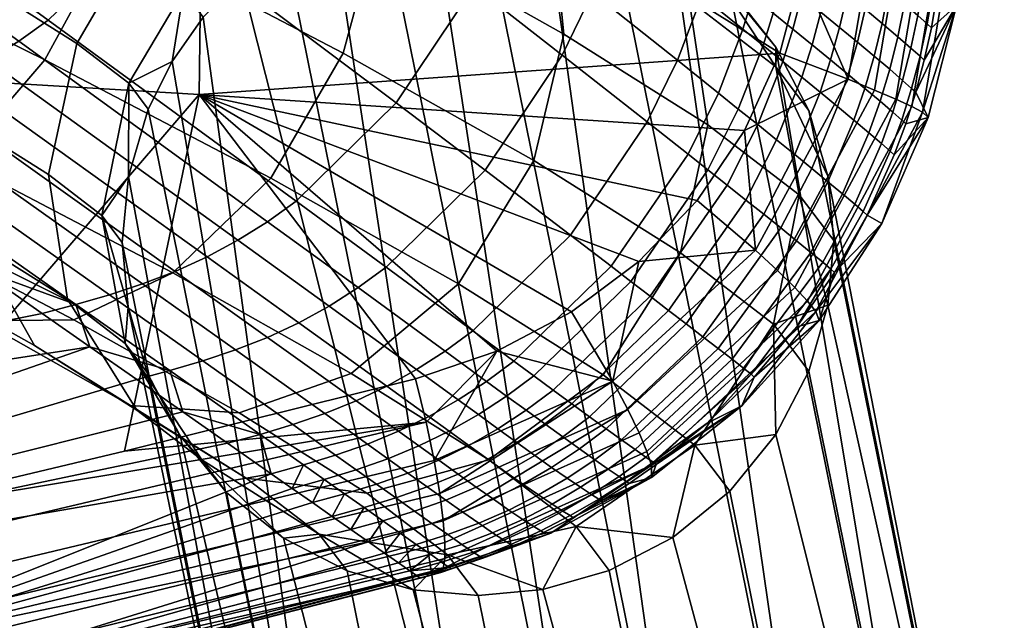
# Model space of a CAD drawing. Header units: millimetres. Extents: x -294 to 294, y -233 to 285.
# Tile 51 of 88: x 205 to 227, y -187 to -174. Entities that reach past the tile are written whole.
import ezdxf

# ---------------------------------------------------------------- set-up
doc = ezdxf.new("R2010")
doc.units = ezdxf.units.MM
doc.header["$MEASUREMENT"] = 0
for name, color, linetype in [('nozky', 250, 'Continuous'), ('podnoz', 251, 'Continuous'), ('sedak', 22, 'Continuous')]:
    doc.layers.add(name, color=color, linetype=linetype)

msp = doc.modelspace()

# ---------------------------------------------------------------- meshes
at = {"layer": 'nozky'}
mesh = msp.add_polyface(dxfattribs=at)
corners = [(246.691, 260.476), (233.309, 260.476), (247.41, 261.888), (247.85, 263.411), (232.59, 261.888), (245.708, 259.217), (234.292, 259.217), (236.892, 257.394), (243.108, 257.394), (241.587, 256.91), (244.5, 258.175), (240, 256.746), (238.413, 256.91), (235.5, 258.175), (232.15, 263.411), (232, 265), (247.85, 262.903, 2), (247.41, 261.888), (247.85, 263.411), (246.691, 259.968, 2), (245.708, 259.217), (246.691, 260.476), (247.41, 261.38, 2), (244.5, 257.667, 2), (243.108, 257.394), (244.5, 258.175), (241.587, 256.402, 2), (240, 256.746), (241.587, 256.91), (243.108, 256.886, 2), (245.708, 258.709, 2), (232.59, 261.38, 2), (232.59, 261.888), (233.309, 260.476), (232.15, 262.903, 2), (232.15, 263.411), (236.892, 256.886, 2), (236.892, 257.394), (238.413, 256.91), (234.292, 258.709, 2), (234.292, 259.217), (235.5, 258.175), (235.5, 257.667, 2), (233.309, 259.968, 2), (238.413, 256.402, 2), (248, 264.492, 2), (240, 256.238, 2), (232, 264.492, 2), (248, 265), (224.936, -216.732, 2), (224.98, -216.952), (223.794, -217.041), (226.511, -216.889, 2), (223.75, -216.821, 2)]
mesh.append_faces([[corners[k] for k in face] for face in [(0, 1, 2, 2), (3, 2, 4, 4), (0, 5, 6, 6), (7, 8, 9, 9), (8, 7, 10, 10), (5, 10, 6, 6), (9, 11, 12, 12), (10, 7, 13, 13), (13, 6, 10, 10), (0, 6, 1, 1), (4, 14, 3, 3), (15, 3, 14, 14), (2, 1, 4, 4), (9, 12, 7, 7), (16, 17, 18, 18), (19, 20, 21, 21), (22, 21, 17, 17), (23, 24, 25, 25), (26, 27, 28, 28), (29, 28, 24, 24), (30, 25, 20, 20), (31, 32, 33, 33), (34, 35, 32, 32), (36, 37, 38, 38), (39, 40, 41, 41), (42, 41, 37, 37), (40, 43, 33, 33), (44, 38, 27, 27), (22, 19, 21, 21), (19, 30, 20, 20), (17, 16, 22, 22), (29, 26, 28, 28), (24, 23, 29, 29), (25, 30, 23, 23), (16, 18, 45, 45), (39, 43, 40, 40), (43, 31, 33, 33), (41, 42, 39, 39), (44, 27, 46, 46), (44, 36, 38, 38), (37, 36, 42, 42), (46, 27, 26, 26), (32, 31, 34, 34), (35, 34, 47, 47), (48, 45, 18, 18), (49, 50, 51, 51), (49, 52, 50, 50), (51, 53, 49, 49)]])
at = {"layer": 'podnoz'}
mesh = msp.add_polyface(dxfattribs=at)
corners = [(209.577, -170.445, 428.539), (210.815, -171.394, 424.555), (209.009, -173.05, 424.498), (207.83, -172.147, 428.292), (211.613, -169.348, 429.081), (212.943, -170.367, 424.802), (213.648, -168.902, 429.81), (215.087, -170.005, 425.179), (216.358, -169.238, 431.047), (217.966, -170.471, 425.87), (218.813, -170.767, 432.519), (220.607, -172.142, 426.743), (220.375, -173.258, 433.891), (222.328, -174.754, 427.606), (209.513, -168.028, 432.951), (207.623, -169.217, 432.141), (211.376, -167.474, 433.996), (213.818, -167.642, 435.727), (215.979, -168.986, 437.74), (217.292, -171.319, 439.573), (217.561, -174.021, 440.844), (220.8, -176.058, 434.873), (208.429, -165.814, 437.506), (206.79, -166.494, 436.195), (210.523, -165.786, 439.651), (212.304, -166.915, 442.118), (213.292, -169.066, 444.337), (213.357, -171.654, 445.849), (212.599, -174.448, 446.627), (216.883, -176.861, 441.525), (207.882, -164.604, 445.591), (206.56, -163.714, 442.765), (208.48, -166.551, 448.117), (208.302, -169.011, 449.821), (207.446, -171.755, 450.674), (205.896, -174.6, 450.503), (210.973, -177.254, 446.516), (209.456, -173.641, 420.572), (208.754, -174.638, 420.666), (211.285, -172.015, 420.434), (210.31, -172.756, 420.494), (212.344, -171.438, 420.394), (214.555, -170.802, 420.374), (213.448, -171.034, 420.375), (215.633, -170.727, 420.389), (218.577, -171.278, 420.515), (217.088, -170.856, 420.436), (221.288, -173.042, 420.77), (220.009, -172.012, 420.628), (222.327, -174.311, 420.932), (207.78, -175.125, 424.641)]
mesh.append_faces([[corners[k] for k in face] for face in [(0, 1, 2, 3), (4, 5, 1, 0), (6, 7, 5, 4), (8, 9, 7, 6), (10, 11, 9, 8), (12, 13, 11, 10), (14, 4, 0, 15), (16, 6, 4, 14), (17, 8, 6, 16), (18, 10, 8, 17), (19, 12, 10, 18), (20, 21, 12, 19), (22, 16, 14, 23), (24, 17, 16, 22), (25, 18, 17, 24), (26, 19, 18, 25), (27, 20, 19, 26), (28, 29, 20, 27), (30, 25, 24, 31), (32, 26, 25, 30), (33, 27, 26, 32), (34, 28, 27, 33), (35, 36, 28, 34), (2, 37, 38, 38), (1, 39, 40, 40), (1, 41, 39, 39), (40, 37, 2, 2), (5, 42, 43, 43), (7, 44, 42, 42), (9, 45, 46, 46), (11, 47, 48, 48), (48, 45, 9, 9), (46, 44, 7, 7), (43, 41, 5, 5), (2, 1, 40, 40), (1, 5, 41, 41), (7, 9, 46, 46), (9, 11, 48, 48), (5, 7, 42, 42), (11, 13, 49, 49), (49, 47, 11, 11), (50, 2, 38, 38)]])
mesh = msp.add_polyface(dxfattribs=at)
corners = [(207.83, -172.147, 428.292), (209.009, -173.05, 424.498), (207.78, -175.125, 424.641), (206.618, -174.235, 428.381), (206.402, -179.975, 429.938), (207.703, -180.971, 425.752), (209.424, -183.583, 426.615), (207.965, -182.465, 431.31), (205.977, -177.174, 428.955), (207.179, -178.095, 425.088), (205.968, -170.976, 431.723), (204.783, -173.081, 431.763), (207.623, -169.217, 432.141), (209.577, -170.445, 428.539), (204.348, -178.684, 433.723), (205.661, -181.017, 435.556), (204.08, -175.982, 432.452), (203.553, -169.616, 434.599), (202.402, -171.74, 434.598), (204.453, -180.463, 441.581), (207.822, -182.361, 437.569), (210.264, -182.529, 439.299), (206.547, -180.435, 443.726), (202.672, -179.334, 439.115), (201.684, -177.183, 436.895), (201.618, -174.595, 435.383), (200.647, -168.097, 436.882), (199.539, -170.243, 436.848), (203.949, -176.859, 449.224), (208.774, -179.38, 445.434), (210.973, -177.254, 446.516), (205.896, -174.6, 450.503), (202.076, -178.098, 447.239), (200.399, -178.344, 444.766), (199.077, -177.455, 441.939), (198.479, -175.508, 439.413), (198.657, -173.048, 437.709), (200.039, -171.715, 453.342), (207.446, -171.755, 450.674), (201.5, -168.826, 453.556), (198.382, -174.116, 451.922), (196.916, -175.556, 449.739), (195.722, -176.041, 447.032), (194.929, -175.411, 443.95), (194.781, -173.686, 441.205), (195.241, -171.365, 439.365), (196.234, -168.615, 438.449), (192.387, -171.313, 453.332), (193.73, -168.765, 454.826), (191.359, -172.958, 451.046), (190.685, -173.685, 448.217), (190.461, -173.322, 445), (190.798, -171.824, 442.142), (191.562, -169.644, 440.23), (207.635, -178.698, 421.088), (207.768, -180.145, 421.25), (207.774, -177.22, 420.928), (208.221, -175.708, 420.772)]
mesh.append_faces([[corners[k] for k in face] for face in [(0, 1, 2, 3), (4, 5, 6, 7), (8, 9, 5, 4), (3, 2, 9, 8), (10, 0, 3, 11), (12, 13, 0, 10), (14, 4, 7, 15), (16, 8, 4, 14), (11, 3, 8, 16), (17, 10, 11, 18), (19, 20, 21, 22), (23, 15, 20, 19), (24, 14, 15, 23), (25, 16, 14, 24), (18, 11, 16, 25), (26, 17, 18, 27), (28, 29, 30, 31), (32, 22, 29, 28), (33, 19, 22, 32), (34, 23, 19, 33), (35, 24, 23, 34), (36, 25, 24, 35), (27, 18, 25, 36), (37, 31, 38, 39), (40, 28, 31, 37), (41, 32, 28, 40), (42, 33, 32, 41), (43, 34, 33, 42), (44, 35, 34, 43), (45, 36, 35, 44), (46, 27, 36, 45), (47, 40, 37, 48), (49, 41, 40, 47), (50, 42, 41, 49), (51, 43, 42, 50), (52, 44, 43, 51), (53, 45, 44, 52), (9, 54, 55, 55), (9, 56, 54, 54), (9, 2, 56, 56), (2, 57, 56, 56), (5, 9, 55, 55)]])
mesh = msp.add_polyface(dxfattribs=at)
corners = [(223.248, -194.377, 210.438), (220.304, -193.826, 210.312), (217.088, -170.856, 420.436), (218.577, -171.278, 420.515), (225.959, -196.142, 210.693), (220.009, -172.012, 420.628), (221.288, -173.042, 420.77), (218.119, -194.134, 210.297), (214.555, -170.802, 420.374), (215.633, -170.727, 420.389), (215.956, -195.114, 210.357), (212.344, -171.438, 420.394), (213.448, -171.034, 420.375), (210.31, -172.756, 420.494), (211.285, -172.015, 420.434), (212.306, -201.798, 211.011), (207.635, -178.698, 421.088), (207.774, -177.22, 420.928), (220.8, -176.058, 434.873), (222.853, -177.63, 428.27), (222.328, -174.754, 427.606), (220.375, -173.258, 433.891), (220.185, -178.936, 435.44), (222.276, -180.539, 428.71), (218.446, -181.676, 435.495), (220.507, -183.254, 428.865), (215.876, -183.583, 434.961), (217.834, -185.083, 428.659), (213.129, -184.33, 434.019), (214.944, -185.72, 428.179), (207.965, -182.465, 431.31), (209.424, -183.583, 426.615), (212.064, -185.254, 427.488), (210.419, -183.994, 432.782), (216.883, -176.861, 441.525), (217.561, -174.021, 440.844), (215.193, -179.631, 441.49), (212.784, -181.64, 440.658), (210.264, -182.529, 439.299), (207.822, -182.361, 437.569), (205.661, -181.017, 435.556), (210.973, -177.254, 446.516), (212.599, -174.448, 446.627), (208.774, -179.38, 445.434), (206.547, -180.435, 443.726), (207.78, -175.125, 424.641), (208.754, -174.638, 420.666), (208.221, -175.708, 420.772), (223.069, -175.734, 421.105), (222.327, -174.311, 420.932), (223.497, -177.213, 421.277), (223.631, -178.659, 421.439), (223.497, -180.107, 421.596), (223.069, -181.588, 421.749), (222.327, -183.014, 421.889), (220.009, -185.324, 422.092), (221.288, -184.288, 422.006), (208.938, -183.046, 421.595), (209.977, -184.315, 421.758), (211.256, -185.345, 421.899), (207.703, -180.971, 425.752), (208.196, -181.624, 421.422), (207.768, -180.145, 421.25)]
mesh.append_faces([[corners[k] for k in face] for face in [(0, 1, 2, 3), (4, 0, 5, 6), (1, 7, 8, 9), (7, 10, 11, 12), (13, 14, 10, 10), (14, 11, 10, 10), (7, 12, 8, 8), (9, 2, 1, 1), (0, 3, 5, 5), (15, 16, 17, 17), (18, 19, 20, 21), (22, 23, 19, 18), (24, 25, 23, 22), (26, 27, 25, 24), (28, 29, 27, 26), (30, 31, 32, 33), (34, 22, 18, 35), (36, 24, 22, 34), (37, 26, 24, 36), (38, 28, 26, 37), (39, 33, 28, 38), (40, 30, 33, 39), (41, 36, 34, 42), (43, 37, 36, 41), (44, 38, 37, 43), (45, 46, 47, 47), (20, 48, 49, 49), (20, 50, 48, 48), (20, 19, 51, 50), (52, 51, 19, 19), (23, 53, 52, 52), (23, 54, 53, 53), (25, 55, 56, 56), (56, 54, 25, 25), (31, 57, 58, 58), (58, 59, 31, 31), (55, 25, 27, 27), (23, 25, 54, 54), (31, 60, 57, 57), (61, 57, 60, 60), (60, 62, 61, 61), (23, 52, 19, 19)]])
mesh = msp.add_polyface(dxfattribs=at)
corners = [(228.009, -217.349, 2), (226.511, -216.889, 2), (223.248, -194.377, 210.438), (215.956, -195.114, 210.357), (212.892, -198.808, 210.695), (209.456, -173.641, 420.572), (210.31, -172.756, 420.494), (218.119, -194.134, 210.297), (221.495, -217.515, 2), (218.726, -219.713, 2), (220.304, -193.826, 210.312), (223.75, -216.821, 2), (225.959, -196.142, 210.693), (229.39, -218.091, 2), (228.302, -201.759, 211.362), (232.799, -223.207, 2), (227.741, -198.833, 211.028), (223.497, -177.213, 421.277), (223.631, -178.659, 421.439), (222.327, -174.311, 420.932), (223.069, -175.734, 421.105), (208.754, -174.638, 420.666), (208.221, -175.708, 420.772), (221.288, -173.042, 420.77), (223.497, -180.107, 421.596), (227.741, -204.688, 211.672), (223.069, -181.588, 421.749), (222.327, -183.014, 421.889), (225.959, -207.388, 211.929), (221.288, -184.288, 422.006), (223.248, -209.165, 212.064), (220.009, -185.324, 422.092), (218.577, -186.065, 422.141), (217.088, -186.494, 422.155), (220.304, -209.73, 212.061), (215.633, -186.631, 422.138), (217.36, -209.179, 211.935), (214.177, -186.501, 422.091), (212.688, -186.079, 422.012), (214.648, -207.415, 211.681), (211.256, -185.345, 421.899), (209.977, -184.315, 421.758), (212.306, -201.798, 211.011), (212.868, -204.723, 211.345), (207.768, -180.145, 421.25), (207.635, -178.698, 421.088), (207.774, -177.22, 420.928), (217.098, -223.24, 2), (208.938, -183.046, 421.595), (208.196, -181.624, 421.422), (210.419, -183.994, 432.782), (212.064, -185.254, 427.488), (214.944, -185.72, 428.179), (213.129, -184.33, 434.019), (217.834, -185.083, 428.659), (209.424, -183.583, 426.615)]
mesh.append_faces([[corners[k] for k in face] for face in [(0, 1, 2, 2), (3, 4, 5, 6), (3, 7, 8, 8), (3, 9, 4, 4), (7, 10, 11, 11), (10, 2, 1, 1), (2, 12, 13, 13), (14, 15, 16, 16), (14, 16, 17, 18), (16, 12, 19, 20), (21, 5, 4, 4), (22, 21, 4, 4), (20, 17, 16, 16), (23, 19, 12, 12), (18, 24, 14, 14), (25, 14, 24, 26), (25, 26, 27, 27), (28, 25, 27, 29), (30, 28, 31, 32), (30, 32, 33, 33), (31, 28, 29, 29), (34, 30, 33, 35), (36, 34, 37, 38), (39, 36, 40, 41), (42, 43, 44, 45), (4, 42, 46, 22), (47, 42, 4, 4), (43, 39, 48, 49), (34, 35, 37, 37), (36, 38, 40, 40), (43, 49, 44, 44), (39, 41, 48, 48), (50, 51, 52, 53), (54, 32, 31, 31), (52, 35, 33, 33), (52, 37, 35, 35), (51, 40, 38, 38), (38, 37, 51, 51), (33, 32, 54, 54), (33, 54, 52, 52), (52, 51, 37, 37), (51, 55, 40, 40)]])
at = {"layer": 'sedak'}
mesh = msp.add_polyface(dxfattribs=at)
corners = [(195.64, -174.561, 458.963), (195.79, -165.351, 459.026), (209.477, -166.39, 460.441), (209.366, -175.377, 460.316), (223.073, -170.703, 461.939), (222.9, -172.606, 461.886), (222.412, -174.451, 461.772), (221.622, -176.184, 461.602), (203.895, -174.98, 483.424), (198.048, -170.789, 484.666), (197.286, -171.124, 484.611), (203.152, -175.308, 483.365), (204.614, -174.603, 483.473), (198.788, -170.403, 484.712), (205.308, -174.179, 483.511), (199.502, -169.97, 484.749), (205.973, -173.709, 483.54), (200.187, -169.493, 484.777), (208.307, -171.453, 483.567), (202.611, -167.206, 484.815), (213.791, -175.567, 481.557), (211.542, -177.774, 481.486), (215.542, -172.943, 481.545), (210.133, -168.766, 483.506), (217.523, -174.49, 480.562), (215.79, -177.078, 480.531), (216.225, -171.521, 481.523), (210.85, -167.309, 483.458), (218.201, -173.085, 480.562), (220.113, -174.607, 479.434), (219.435, -175.991, 479.405), (221.034, -175.344, 478.787), (220.353, -176.715, 478.741), (218.743, -171.622, 480.555), (216.768, -170.039, 481.496), (220.659, -173.164, 479.455), (221.586, -173.913, 478.825), (222.037, -174.279, 478.487), (221.482, -175.703, 478.44), (218.96, -170.872, 480.551), (216.984, -169.281, 481.482), (220.88, -172.425, 479.463), (221.811, -173.179, 478.841), (222.265, -173.548, 478.507), (219.141, -170.112, 480.546), (217.164, -168.512, 481.468), (221.064, -171.675, 479.47), (221.999, -172.435, 478.855), (221.214, -170.917, 479.474), (219.284, -169.345, 480.54), (222.152, -171.682, 478.865), (221.325, -170.153, 479.476), (219.392, -168.571, 480.534), (222.269, -170.923, 478.872), (222.348, -170.159, 478.875), (221.402, -169.384, 479.475)]
mesh.append_faces([[corners[k] for k in face] for face in [(0, 1, 2, 3), (2, 4, 5, 5), (2, 5, 6, 6), (3, 2, 6, 6), (7, 3, 6, 6), (8, 9, 10, 11), (12, 13, 9, 8), (14, 15, 13, 12), (16, 17, 15, 14), (18, 19, 17, 16), (20, 18, 16, 21), (22, 23, 18, 20), (24, 22, 20, 25), (26, 27, 23, 22), (28, 26, 22, 24), (29, 28, 24, 30), (31, 29, 30, 32), (33, 34, 26, 28), (35, 33, 28, 29), (36, 35, 29, 31), (37, 36, 31, 38), (39, 40, 34, 33), (41, 39, 33, 35), (42, 41, 35, 36), (43, 42, 36, 37), (44, 45, 40, 39), (46, 44, 39, 41), (47, 46, 41, 42), (48, 49, 44, 46), (50, 48, 46, 47), (51, 52, 49, 48), (53, 51, 48, 50), (54, 55, 51, 53)]])
mesh = msp.add_polyface(dxfattribs=at)
corners = [(224.223, -170.11, 477.489), (224.23, -169.349, 477.496), (223.789, -169.752, 477.867), (222.479, -174.636, 478.131), (222.037, -174.279, 478.487), (221.482, -175.703, 478.44), (221.919, -176.054, 478.075), (222.907, -174.985, 477.756), (222.342, -176.396, 477.69), (223.32, -175.322, 477.355), (222.749, -176.725, 477.279), (222.708, -173.909, 478.156), (222.265, -173.548, 478.507), (223.141, -174.26, 477.786), (223.557, -174.601, 477.389), (223.953, -174.928, 476.958), (223.713, -175.645, 476.919), (222.456, -172.806, 478.524), (221.999, -172.435, 478.855), (221.811, -173.179, 478.841), (222.903, -173.17, 478.178), (223.339, -173.526, 477.812), (223.76, -173.87, 477.42), (224.16, -174.201, 476.993), (222.611, -172.057, 478.538), (222.152, -171.682, 478.865), (223.062, -172.424, 478.195), (223.501, -172.782, 477.834), (223.926, -173.129, 477.446), (222.729, -171.3, 478.548), (222.269, -170.923, 478.872), (223.183, -171.67, 478.208), (223.625, -172.031, 477.85), (224.054, -172.382, 477.465), (222.811, -170.539, 478.553), (222.348, -170.159, 478.875), (223.266, -170.911, 478.215), (223.71, -171.275, 477.859), (224.142, -171.628, 477.478), (222.86, -169.774, 478.554), (222.396, -169.392, 478.875), (223.316, -170.148, 478.218), (223.763, -170.515, 477.864), (224.195, -170.87, 477.485), (223.343, -169.384, 478.22), (223.95, -175.035, 462.17), (221.622, -176.184, 461.602), (222.412, -174.451, 461.772), (224.688, -170.718, 462.368), (222.9, -172.606, 461.886), (223.073, -170.703, 461.939)]
mesh.append_faces([[corners[k] for k in face] for face in [(0, 1, 2, 2), (3, 4, 5, 6), (7, 3, 6, 8), (9, 7, 8, 10), (11, 12, 4, 3), (13, 11, 3, 7), (14, 13, 7, 9), (15, 14, 9, 16), (17, 18, 19, 12), (20, 17, 12, 11), (21, 20, 11, 13), (22, 21, 13, 14), (23, 22, 14, 15), (24, 25, 18, 17), (26, 24, 17, 20), (27, 26, 20, 21), (28, 27, 21, 22), (29, 30, 25, 24), (31, 29, 24, 26), (32, 31, 26, 27), (33, 32, 27, 28), (34, 35, 30, 29), (36, 34, 29, 31), (37, 36, 31, 32), (38, 37, 32, 33), (39, 40, 35, 34), (41, 39, 34, 36), (42, 41, 36, 37), (43, 42, 37, 38), (2, 44, 41, 42), (0, 2, 42, 43), (45, 46, 47, 47), (48, 49, 50, 50), (45, 47, 49, 49)]])
mesh = msp.add_polyface(dxfattribs=at)
corners = [(226.617, -170.78, 466.158), (226.389, -173.375, 466.089), (226.474, -170.754, 464.494), (224.651, -169.698, 477.086), (224.23, -169.349, 477.496), (224.223, -170.11, 477.489), (224.643, -170.457, 477.078), (225.056, -170.034, 476.635), (225.047, -170.789, 476.626), (225.436, -170.35, 476.135), (225.427, -171.102, 476.125), (225.763, -170.621, 475.587), (225.753, -171.37, 475.576), (226.001, -170.819, 474.99), (225.989, -171.566, 474.977), (226.093, -171.659, 474.332), (226.115, -170.914, 474.347), (226.076, -170.881, 474.675), (226.037, -172.402, 474.312), (224.464, -172.719, 477.047), (224.054, -172.382, 477.465), (223.926, -173.129, 477.446), (224.332, -173.464, 477.023), (224.557, -171.969, 477.063), (224.142, -171.628, 477.478), (224.954, -172.295, 476.605), (224.854, -173.042, 476.585), (225.326, -172.601, 476.098), (225.216, -173.344, 476.072), (224.614, -171.214, 477.072), (224.195, -170.87, 477.485), (225.017, -171.544, 476.618), (225.396, -171.853, 476.116), (225.717, -172.118, 475.562), (225.637, -172.863, 475.54), (225.939, -172.311, 474.959), (225.851, -173.052, 474.933), (225.946, -173.142, 474.286), (223.95, -175.035, 462.17), (222.9, -172.606, 461.886), (224.688, -170.718, 462.368)]
mesh.append_faces([[corners[k] for k in face] for face in [(0, 1, 2, 2), (3, 4, 5, 5), (6, 7, 3, 3), (8, 7, 6, 6), (5, 6, 3, 3), (9, 8, 10, 10), (7, 8, 9, 9), (11, 9, 10, 10), (10, 12, 11, 11), (13, 11, 12, 12), (14, 13, 12, 12), (15, 16, 17, 17), (17, 14, 15, 15), (13, 14, 17, 17), (0, 18, 1, 1), (18, 0, 15, 15), (15, 0, 16, 16), (19, 20, 21, 22), (23, 24, 20, 19), (25, 23, 19, 26), (27, 25, 26, 28), (29, 30, 24, 23), (31, 29, 23, 25), (32, 31, 25, 27), (33, 32, 27, 34), (35, 33, 34, 36), (6, 5, 30, 29), (8, 6, 29, 31), (10, 8, 31, 32), (12, 10, 32, 33), (14, 12, 33, 35), (36, 37, 18, 35), (15, 14, 35, 18), (38, 39, 40, 40)]])
mesh = msp.add_polyface(dxfattribs=at)
corners = [(225.623, -175.774, 464.273), (226.389, -173.375, 466.089), (225.747, -175.896, 465.955), (226.474, -170.754, 464.494), (225.471, -175.324, 474.174), (226.037, -172.402, 474.312), (225.946, -173.142, 474.286), (225.821, -173.877, 474.254), (225.662, -174.604, 474.217), (225.245, -176.033, 474.126), (224.545, -175.276, 462.534), (223.95, -175.035, 462.17), (224.688, -170.718, 462.368), (225.317, -170.726, 462.744), (225.022, -175.481, 463.007), (225.826, -170.734, 463.225), (225.382, -175.648, 463.587), (226.212, -170.744, 463.809), (224.326, -175.24, 476.484), (223.953, -174.928, 476.958), (223.713, -175.645, 476.919), (224.081, -175.952, 476.441), (224.668, -175.528, 475.96), (224.418, -176.236, 475.913), (224.539, -174.516, 476.523), (224.16, -174.201, 476.993), (224.886, -174.809, 476.002), (225.175, -175.059, 475.434), (224.953, -175.774, 475.389), (225.378, -175.239, 474.823), (225.154, -175.95, 474.776), (224.332, -173.464, 477.023), (223.926, -173.129, 477.446), (223.76, -173.87, 477.42), (224.716, -173.783, 476.557), (225.068, -174.081, 476.04), (225.363, -174.335, 475.475), (225.568, -174.518, 474.864), (224.854, -173.042, 476.585), (224.464, -172.719, 477.047), (225.216, -173.344, 476.072), (225.518, -173.602, 475.51), (225.726, -173.789, 474.901), (225.637, -172.863, 475.54), (225.326, -172.601, 476.098), (225.851, -173.052, 474.933)]
mesh.append_faces([[corners[k] for k in face] for face in [(0, 1, 2, 2), (3, 1, 0, 0), (2, 1, 4, 4), (5, 6, 1, 1), (7, 8, 1, 1), (6, 7, 1, 1), (8, 4, 1, 1), (4, 9, 2, 2), (10, 11, 12, 13), (14, 10, 13, 15), (16, 14, 15, 17), (0, 16, 17, 3), (18, 19, 20, 21), (22, 18, 21, 23), (24, 25, 19, 18), (26, 24, 18, 22), (27, 26, 22, 28), (29, 27, 28, 30), (31, 32, 33, 25), (34, 31, 25, 24), (35, 34, 24, 26), (36, 35, 26, 27), (37, 36, 27, 29), (38, 39, 31, 34), (40, 38, 34, 35), (41, 40, 35, 36), (42, 41, 36, 37), (43, 44, 40, 41), (45, 43, 41, 42), (30, 9, 4, 29), (8, 37, 29, 4), (37, 8, 7, 42), (42, 7, 6, 45)]])
mesh = msp.add_polyface(dxfattribs=at)
corners = [(195.64, -174.561, 458.963), (209.366, -175.377, 460.316), (201.134, -184.948, 458.502), (207.687, -183.385, 459.41), (214.226, -181.763, 460.312), (207.348, -179.874, 481.113), (201.618, -175.827, 483.217), (200.836, -176.042, 483.135), (206.594, -180.091, 481.022), (209.448, -181.36, 480.025), (208.706, -181.578, 479.93), (211.467, -182.791, 478.729), (210.738, -183.01, 478.629), (208.094, -179.631, 481.198), (202.392, -175.587, 483.295), (210.181, -181.114, 480.115), (212.187, -182.543, 478.824), (208.826, -179.351, 481.277), (203.152, -175.308, 483.365), (210.9, -180.832, 480.197), (212.893, -182.258, 478.911), (209.541, -179.025, 481.344), (203.895, -174.98, 483.424), (211.603, -180.504, 480.269), (213.581, -181.928, 478.988), (210.233, -178.652, 481.401), (204.614, -174.603, 483.473), (212.283, -180.131, 480.331), (210.902, -178.234, 481.449), (205.308, -174.179, 483.511), (212.94, -179.715, 480.383), (211.542, -177.774, 481.486), (205.973, -173.709, 483.54), (213.57, -179.258, 480.427), (198.574, -175.211, 483.439), (200.052, -176.245, 483.05), (201.52, -177.272, 482.609), (202.975, -178.291, 482.112), (205.836, -180.294, 480.93), (204.415, -179.299, 481.554), (206.906, -181.043, 480.405), (207.961, -181.781, 479.835), (208.995, -182.505, 479.213), (210.004, -183.211, 478.531)]
mesh.append_faces([[corners[k] for k in face] for face in [(0, 1, 2, 2), (1, 3, 2, 2), (4, 3, 1, 1), (5, 6, 7, 8), (9, 5, 8, 10), (11, 9, 10, 12), (13, 14, 6, 5), (15, 13, 5, 9), (16, 15, 9, 11), (17, 18, 14, 13), (19, 17, 13, 15), (20, 19, 15, 16), (21, 22, 18, 17), (23, 21, 17, 19), (24, 23, 19, 20), (25, 26, 22, 21), (27, 25, 21, 23), (28, 29, 26, 25), (30, 28, 25, 27), (31, 32, 29, 28), (33, 31, 28, 30), (34, 35, 7, 7), (36, 37, 7, 7), (38, 8, 39, 39), (37, 39, 8, 8), (7, 35, 36, 36), (37, 8, 7, 7), (10, 40, 41, 41), (10, 41, 42, 42), (12, 42, 43, 43), (10, 8, 40, 40), (8, 38, 40, 40), (10, 42, 12, 12)]])
mesh = msp.add_polyface(dxfattribs=at)
corners = [(181.721, -183, 456.965), (181.865, -173.791, 457.7), (195.64, -174.561, 458.963), (195.528, -183.551, 458.171), (201.134, -184.948, 458.502), (187.991, -187.9, 456.668), (194.568, -186.452, 457.587), (181.401, -189.29, 455.746), (174.8, -190.624, 454.823), (188.221, -188.926, 456.549), (214.851, -186.026, 463.258), (201.692, -189.497, 462.424), (188.587, -192.561, 459.506), (188.537, -192.658, 460.558), (175.333, -195.597, 458.666), (162.13, -198.208, 455.649), (201.255, -189.606, 470.498), (188.129, -192.752, 468.608), (174.956, -195.678, 466.703), (187.915, -192.355, 470.677), (201.029, -189.207, 472.538), (200.588, -188.051, 474.671), (187.502, -191.204, 472.872), (174.373, -194.137, 471.061), (186.542, -188.135, 476.321), (174.756, -195.281, 468.803), (202.975, -178.291, 482.112), (201.52, -177.272, 482.609), (185.446, -184.351, 479.143), (200.052, -176.245, 483.05), (184.267, -180.065, 481.397), (208.995, -182.505, 479.213), (207.961, -181.781, 479.835), (206.906, -181.043, 480.405), (205.836, -180.294, 480.93), (204.415, -179.299, 481.554), (210.979, -183.894, 477.779), (210.004, -183.211, 478.531)]
mesh.append_faces([[corners[k] for k in face] for face in [(0, 1, 2, 3), (3, 2, 4, 4), (3, 5, 0, 0), (3, 6, 5, 5), (6, 3, 4, 4), (0, 7, 8, 8), (5, 7, 0, 0), (9, 5, 6, 6), (9, 8, 7, 7), (9, 7, 5, 5), (4, 9, 6, 6), (10, 11, 12, 12), (12, 13, 14, 15), (12, 11, 13, 13), (13, 11, 16, 17), (14, 13, 17, 18), (19, 20, 21, 22), (23, 22, 24, 24), (25, 19, 22, 23), (26, 27, 28, 28), (27, 29, 30, 30), (30, 28, 27, 27), (31, 32, 24, 24), (32, 33, 24, 24), (28, 34, 35, 35), (26, 28, 35, 35), (33, 34, 28, 28), (33, 28, 24, 24), (20, 19, 17, 16), (18, 17, 19, 25), (24, 22, 21, 21), (21, 36, 24, 24), (37, 31, 24, 24)]])
mesh = msp.add_polyface(dxfattribs=at)
corners = [(221.559, -182.371, 465.215), (223.299, -180.455, 465.507), (221.839, -181.723, 473.483), (209.366, -175.377, 460.316), (220.555, -177.756, 461.384), (219.245, -179.125, 461.13), (217.731, -180.262, 460.858), (221.622, -176.184, 461.602), (218.999, -182.45, 461.377), (218.663, -181.819, 461.07), (221.866, -178.873, 461.704), (222.361, -179.329, 462.043), (219.253, -182.977, 461.817), (222.751, -179.713, 462.501), (219.429, -183.397, 462.389), (223.039, -180.02, 463.077), (218.626, -179.236, 478.618), (217.709, -178.536, 479.316), (215.514, -180.685, 479.167), (216.44, -181.368, 478.441), (219.069, -179.575, 478.242), (216.888, -181.697, 478.05), (219.5, -179.905, 477.847), (217.322, -182.017, 477.638), (219.916, -180.225, 477.432), (217.741, -182.325, 477.203), (220.313, -180.53, 476.989), (218.141, -182.617, 476.739), (220.687, -180.818, 476.511), (218.515, -182.889, 476.24), (219.435, -175.991, 479.405), (217.523, -174.49, 480.562), (215.79, -177.078, 480.531), (220.353, -176.715, 478.741), (220.798, -177.068, 478.384), (221.231, -177.412, 478.009), (221.651, -177.747, 477.614), (222.054, -178.068, 477.193), (222.435, -178.375, 476.738), (222.79, -178.662, 476.24), (221.032, -181.084, 475.99), (223.112, -178.925, 475.694), (221.342, -181.323, 475.422), (223.379, -179.146, 475.104), (221.595, -181.521, 474.81), (221.482, -175.703, 478.44), (221.034, -175.344, 478.787), (221.919, -176.054, 478.075), (222.342, -176.396, 477.69), (222.749, -176.725, 477.279), (221.769, -181.659, 474.161), (222.796, -180.592, 473.653), (216.057, -181.142, 460.582)]
mesh.append_faces([[corners[k] for k in face] for face in [(0, 1, 2, 2), (3, 4, 5, 5), (3, 5, 6, 6), (4, 3, 7, 7), (8, 9, 10, 11), (12, 8, 11, 13), (14, 12, 13, 15), (16, 17, 18, 19), (20, 16, 19, 21), (22, 20, 21, 23), (24, 22, 23, 25), (26, 24, 25, 27), (28, 26, 27, 29), (30, 31, 32, 17), (33, 30, 17, 16), (34, 33, 16, 20), (35, 34, 20, 22), (36, 35, 22, 24), (37, 36, 24, 26), (38, 37, 26, 28), (39, 38, 28, 40), (41, 39, 40, 42), (43, 41, 42, 44), (45, 46, 33, 34), (47, 45, 34, 35), (48, 47, 35, 36), (49, 48, 36, 37), (50, 2, 51, 51), (6, 9, 52, 52), (5, 9, 6, 6), (10, 5, 4, 4), (4, 7, 10, 10), (5, 10, 9, 9)]])
mesh = msp.add_polyface(dxfattribs=at)
corners = [(224.707, -178.277, 465.758), (223.299, -180.455, 465.507), (223.225, -180.248, 463.771), (221.559, -182.371, 465.215), (225.747, -175.896, 465.955), (225.623, -175.774, 464.273), (225.245, -176.033, 474.126), (224.987, -176.731, 474.073), (224.377, -178.085, 473.951), (223.645, -179.376, 473.81), (222.796, -180.592, 473.653), (221.839, -181.723, 473.483), (221.769, -181.659, 474.161), (223.564, -179.303, 474.474), (222.361, -179.329, 462.043), (221.866, -178.873, 461.704), (223.95, -175.035, 462.17), (224.545, -175.276, 462.534), (222.751, -179.713, 462.501), (225.022, -175.481, 463.007), (223.039, -180.02, 463.077), (225.382, -175.648, 463.587), (223.379, -179.146, 475.104), (221.595, -181.521, 474.81), (223.135, -177.04, 476.834), (222.749, -176.725, 477.279), (222.054, -178.068, 477.193), (222.435, -178.375, 476.738), (223.496, -177.338, 476.346), (222.79, -178.662, 476.24), (223.825, -177.611, 475.81), (223.112, -178.925, 475.694), (224.1, -177.842, 475.229), (224.292, -178.008, 474.607), (223.713, -175.645, 476.919), (223.32, -175.322, 477.355), (224.081, -175.952, 476.441), (224.418, -176.236, 475.913), (224.699, -176.477, 475.339), (224.897, -176.65, 474.724), (224.953, -175.774, 475.389), (224.668, -175.528, 475.96), (225.154, -175.95, 474.776), (221.622, -176.184, 461.602)]
mesh.append_faces([[corners[k] for k in face] for face in [(0, 1, 2, 2), (3, 2, 1, 1), (4, 0, 5, 5), (0, 2, 5, 5), (4, 6, 7, 7), (7, 8, 4, 4), (9, 1, 0, 0), (0, 8, 9, 9), (9, 10, 1, 1), (4, 8, 0, 0), (10, 11, 1, 1), (12, 10, 13, 13), (10, 9, 13, 13), (14, 15, 16, 17), (18, 14, 17, 19), (20, 18, 19, 21), (2, 20, 21, 5), (13, 22, 23, 12), (24, 25, 26, 27), (28, 24, 27, 29), (30, 28, 29, 31), (32, 30, 31, 22), (33, 32, 22, 13), (34, 35, 25, 24), (36, 34, 24, 28), (37, 36, 28, 30), (38, 37, 30, 32), (39, 38, 32, 33), (40, 41, 37, 38), (42, 40, 38, 39), (13, 9, 8, 33), (39, 7, 6, 42), (33, 8, 7, 39), (15, 43, 16, 16)]])
mesh = msp.add_polyface(dxfattribs=at)
corners = [(209.366, -175.377, 460.316), (217.731, -180.262, 460.858), (216.057, -181.142, 460.582), (214.226, -181.763, 460.312), (207.687, -183.385, 459.41), (214.467, -182.737, 460.292), (218.999, -182.45, 461.377), (214.849, -184.952, 461.121), (214.771, -184.335, 460.697), (213.35, -184.128, 477.153), (212.896, -183.806, 477.577), (212.177, -184.024, 477.474), (212.633, -184.346, 477.049), (213.788, -184.439, 476.704), (213.073, -184.656, 476.6), (213.607, -183.558, 477.677), (213.145, -183.227, 478.078), (212.431, -183.475, 477.981), (214.057, -183.879, 477.253), (214.492, -184.19, 476.806), (214.906, -184.485, 476.329), (214.204, -184.735, 476.227), (213.844, -182.941, 478.169), (212.893, -182.258, 478.911), (212.187, -182.543, 478.824), (214.303, -183.271, 477.768), (214.75, -183.592, 477.347), (215.182, -183.902, 476.901), (215.592, -184.196, 476.425), (215.976, -184.467, 475.913), (215.293, -184.759, 475.816), (214.525, -182.61, 478.249), (213.581, -181.928, 478.988), (214.981, -182.94, 477.851), (215.425, -183.26, 477.431), (215.853, -183.569, 476.987), (216.26, -183.861, 476.513), (214.249, -181.555, 479.056), (212.283, -180.131, 480.331), (211.603, -180.504, 480.269), (215.187, -182.236, 478.321), (215.64, -182.565, 477.924), (216.08, -182.884, 477.506), (214.894, -181.14, 479.116), (212.94, -179.715, 480.383), (215.825, -181.821, 478.384), (216.275, -182.15, 477.99), (215.514, -180.685, 479.167), (213.57, -179.258, 480.427), (216.44, -181.368, 478.441), (215.79, -177.078, 480.531), (213.791, -175.567, 481.557), (211.542, -177.774, 481.486), (217.709, -178.536, 479.316), (214.646, -183.596, 460.421)]
mesh.append_faces([[corners[k] for k in face] for face in [(0, 1, 2, 2), (3, 0, 2, 2), (4, 3, 5, 5), (6, 7, 8, 8), (9, 10, 11, 12), (13, 9, 12, 14), (15, 16, 17, 10), (18, 15, 10, 9), (19, 18, 9, 13), (20, 19, 13, 21), (22, 23, 24, 16), (25, 22, 16, 15), (26, 25, 15, 18), (27, 26, 18, 19), (28, 27, 19, 20), (29, 28, 20, 30), (31, 32, 23, 22), (33, 31, 22, 25), (34, 33, 25, 26), (35, 34, 26, 27), (36, 35, 27, 28), (37, 38, 39, 32), (40, 37, 32, 31), (41, 40, 31, 33), (42, 41, 33, 34), (43, 44, 38, 37), (45, 43, 37, 40), (46, 45, 40, 41), (47, 48, 44, 43), (49, 47, 43, 45), (50, 51, 52, 48), (53, 50, 48, 47), (2, 5, 3, 3), (5, 2, 54, 54)]])
mesh = msp.add_polyface(dxfattribs=at)
corners = [(219.532, -183.979, 464.898), (217.271, -185.233, 464.575), (219.532, -183.706, 463.094), (223.225, -180.248, 463.771), (221.559, -182.371, 465.215), (217.102, -185.213, 472.73), (219.634, -183.691, 473.113), (220.782, -182.759, 473.301), (221.839, -181.723, 473.483), (219.028, -184.115, 473.018), (218.403, -184.511, 472.922), (217.761, -184.877, 472.826), (219.57, -183.638, 473.805), (221.769, -181.659, 474.161), (219.429, -183.397, 462.389), (223.039, -180.02, 463.077), (218.999, -182.45, 461.377), (214.771, -184.335, 460.697), (218.663, -181.819, 461.07), (219.253, -182.977, 461.817), (214.849, -184.952, 461.121), (218.344, -184.467, 473.618), (218.182, -184.361, 474.292), (217.54, -184.736, 474.2), (217.702, -184.836, 473.523), (218.255, -183.579, 475.617), (217.911, -183.337, 476.165), (217.286, -183.752, 476.086), (217.632, -183.992, 475.534), (218.559, -183.789, 475.021), (217.937, -184.199, 474.934), (218.804, -183.955, 474.383), (218.967, -184.067, 473.712), (218.515, -182.889, 476.24), (218.141, -182.617, 476.739), (217.536, -183.067, 476.669), (218.857, -183.135, 475.697), (219.161, -183.349, 475.105), (219.405, -183.521, 474.472), (221.032, -181.084, 475.99), (220.687, -180.818, 476.511), (221.342, -181.323, 475.422), (221.595, -181.521, 474.81)]
mesh.append_faces([[corners[k] for k in face] for face in [(0, 1, 2, 2), (3, 4, 2, 2), (0, 2, 4, 4), (1, 0, 5, 5), (4, 6, 0, 0), (7, 4, 8, 8), (7, 6, 4, 4), (9, 10, 0, 0), (6, 9, 0, 0), (10, 11, 0, 0), (11, 5, 0, 0), (12, 7, 13, 13), (13, 7, 8, 8), (2, 14, 15, 3), (16, 17, 18, 18), (19, 20, 16, 16), (21, 22, 23, 24), (25, 26, 27, 28), (29, 25, 28, 30), (31, 29, 30, 22), (32, 31, 22, 21), (33, 34, 35, 26), (36, 33, 26, 25), (37, 36, 25, 29), (38, 37, 29, 31), (12, 38, 31, 32), (39, 40, 33, 36), (41, 39, 36, 37), (42, 41, 37, 38), (13, 42, 38, 12), (24, 11, 10, 21), (9, 32, 21, 10), (6, 12, 32, 9), (12, 6, 7, 7)]])
mesh = msp.add_polyface(dxfattribs=at)
corners = [(219.532, -183.706, 463.094), (217.271, -185.233, 464.575), (214.851, -186.026, 463.258), (217.102, -185.213, 472.73), (216.428, -185.518, 472.636), (215.739, -185.791, 472.543), (219.429, -183.397, 462.389), (214.883, -185.442, 461.689), (214.849, -184.952, 461.121), (219.253, -182.977, 461.817), (214.771, -184.335, 460.697), (214.646, -183.596, 460.421), (218.663, -181.819, 461.07), (214.882, -185.801, 462.402), (216.636, -184.92, 474.752), (216.327, -184.711, 475.357), (215.647, -185.008, 475.259), (215.96, -185.225, 474.655), (216.883, -185.08, 474.106), (216.209, -185.39, 474.01), (217.044, -185.176, 473.427), (216.371, -185.486, 473.332), (216.641, -184.13, 476.003), (216.26, -183.861, 476.513), (215.592, -184.196, 476.425), (215.976, -184.467, 475.913), (216.989, -184.371, 475.448), (217.295, -184.577, 474.845), (217.54, -184.736, 474.2), (217.702, -184.836, 473.523), (216.505, -183.192, 477.065), (216.08, -182.884, 477.506), (215.425, -183.26, 477.431), (215.853, -183.569, 476.987), (216.908, -183.483, 476.594), (217.286, -183.752, 476.086), (217.632, -183.992, 475.534), (217.937, -184.199, 474.934), (218.182, -184.361, 474.292), (216.713, -182.469, 477.575), (216.275, -182.15, 477.99), (215.64, -182.565, 477.924), (217.135, -182.776, 477.136), (217.536, -183.067, 476.669), (217.911, -183.337, 476.165), (216.888, -181.697, 478.05), (216.44, -181.368, 478.441), (215.825, -181.821, 478.384), (217.322, -182.017, 477.638), (217.741, -182.325, 477.203), (218.141, -182.617, 476.739), (215.684, -185.762, 473.237), (217.761, -184.877, 472.826), (216.057, -181.142, 460.582)]
mesh.append_faces([[corners[k] for k in face] for face in [(0, 1, 2, 2), (1, 3, 4, 4), (4, 5, 1, 1), (6, 7, 8, 9), (10, 11, 12, 12), (0, 13, 7, 6), (13, 0, 2, 2), (14, 15, 16, 17), (18, 14, 17, 19), (20, 18, 19, 21), (22, 23, 24, 25), (26, 22, 25, 15), (27, 26, 15, 14), (28, 27, 14, 18), (29, 28, 18, 20), (30, 31, 32, 33), (34, 30, 33, 23), (35, 34, 23, 22), (36, 35, 22, 26), (37, 36, 26, 27), (38, 37, 27, 28), (39, 40, 41, 31), (42, 39, 31, 30), (43, 42, 30, 34), (44, 43, 34, 35), (45, 46, 47, 40), (48, 45, 40, 39), (49, 48, 39, 42), (50, 49, 42, 43), (21, 4, 3, 20), (51, 5, 4, 21), (20, 3, 52, 29), (53, 12, 11, 11)]])
mesh = msp.add_polyface(dxfattribs=at)
corners = [(212.177, -184.024, 477.474), (211.909, -184.544, 476.948), (212.633, -184.346, 477.049), (211.451, -184.224, 477.374), (211.708, -183.694, 477.879), (210.979, -183.894, 477.779), (210.738, -183.01, 478.629), (210.004, -183.211, 478.531), (188.393, -189.848, 456.613), (188.221, -188.926, 456.549), (214.467, -182.737, 460.292), (214.646, -183.596, 460.421), (188.512, -190.656, 456.857), (214.771, -184.335, 460.697), (188.584, -191.341, 457.274), (214.849, -184.952, 461.121), (188.617, -191.893, 457.858), (214.883, -185.442, 461.689), (188.615, -192.303, 458.604), (214.882, -185.801, 462.402), (188.587, -192.561, 459.506), (214.851, -186.026, 463.258), (201.134, -184.948, 458.502), (207.687, -183.385, 459.41), (214.798, -186.113, 464.256), (201.692, -189.497, 462.424), (214.329, -186.238, 472.362), (201.255, -189.606, 470.498), (213.167, -185.425, 475.507), (212.773, -185.149, 476.02), (200.588, -188.051, 474.671), (212.352, -184.854, 476.498), (214.268, -186.195, 473.048), (214.099, -186.077, 473.715), (201.029, -189.207, 472.538), (213.527, -185.677, 474.952), (213.845, -185.899, 474.352), (186.542, -188.135, 476.321), (212.431, -183.475, 477.981), (211.467, -182.791, 478.729), (212.896, -183.806, 477.577), (213.145, -183.227, 478.078), (212.187, -182.543, 478.824)]
mesh.append_faces([[corners[k] for k in face] for face in [(0, 1, 2, 2), (3, 1, 0, 0), (4, 5, 3, 3), (5, 6, 7, 7), (4, 6, 5, 5), (3, 0, 4, 4), (8, 9, 10, 11), (12, 8, 11, 13), (14, 12, 13, 15), (16, 14, 15, 17), (18, 16, 17, 19), (20, 18, 19, 21), (22, 23, 10, 10), (10, 9, 22, 22), (24, 25, 21, 21), (24, 26, 25, 25), (26, 27, 25, 25), (28, 29, 30, 30), (30, 29, 31, 31), (1, 3, 30, 30), (1, 30, 31, 31), (3, 5, 30, 30), (32, 27, 26, 26), (32, 33, 34, 34), (35, 34, 36, 36), (34, 33, 36, 36), (35, 28, 34, 34), (37, 5, 7, 7), (34, 27, 32, 32), (30, 34, 28, 28), (38, 39, 6, 4), (40, 38, 4, 0), (41, 42, 39, 38)]])
mesh = msp.add_polyface(dxfattribs=at)
corners = [(217.271, -185.233, 464.575), (214.798, -186.113, 464.256), (214.851, -186.026, 463.258), (214.268, -186.195, 473.048), (214.329, -186.238, 472.362), (215.039, -186.031, 472.452), (214.981, -185.998, 473.141), (214.813, -185.882, 473.811), (214.099, -186.077, 473.715), (214.56, -185.705, 474.452), (213.845, -185.899, 474.352), (214.243, -185.482, 475.053), (213.527, -185.677, 474.952), (213.885, -185.229, 475.608), (213.167, -185.425, 475.507), (213.492, -184.952, 476.122), (213.073, -184.656, 476.6), (212.352, -184.854, 476.498), (212.773, -185.149, 476.02), (211.909, -184.544, 476.948), (212.633, -184.346, 477.049), (215.739, -185.791, 472.543), (214.204, -184.735, 476.227), (213.788, -184.439, 476.704), (214.595, -185.011, 475.713), (214.952, -185.263, 475.157), (215.268, -185.487, 474.555), (215.52, -185.66, 473.911), (215.684, -185.762, 473.237), (215.293, -184.759, 475.816), (214.906, -184.485, 476.329), (215.647, -185.008, 475.259), (215.96, -185.225, 474.655), (216.209, -185.39, 474.01), (216.371, -185.486, 473.332), (216.327, -184.711, 475.357), (215.976, -184.467, 475.913)]
mesh.append_faces([[corners[k] for k in face] for face in [(0, 1, 2, 2), (3, 4, 5, 5), (6, 3, 5, 5), (7, 8, 6, 6), (3, 6, 8, 8), (9, 8, 7, 7), (10, 8, 9, 9), (11, 12, 10, 10), (12, 13, 14, 14), (15, 14, 13, 13), (11, 13, 12, 12), (10, 9, 11, 11), (16, 17, 18, 18), (14, 15, 18, 18), (15, 16, 18, 18), (19, 17, 20, 20), (16, 20, 17, 17), (5, 4, 1, 1), (5, 0, 21, 21), (1, 0, 5, 5), (22, 23, 16, 15), (24, 22, 15, 13), (25, 24, 13, 11), (26, 25, 11, 9), (27, 26, 9, 7), (28, 27, 7, 6), (29, 30, 22, 24), (31, 29, 24, 25), (32, 31, 25, 26), (33, 32, 26, 27), (34, 33, 27, 28), (35, 36, 29, 31), (6, 5, 21, 28)]])

doc.saveas('drawing.dxf')
